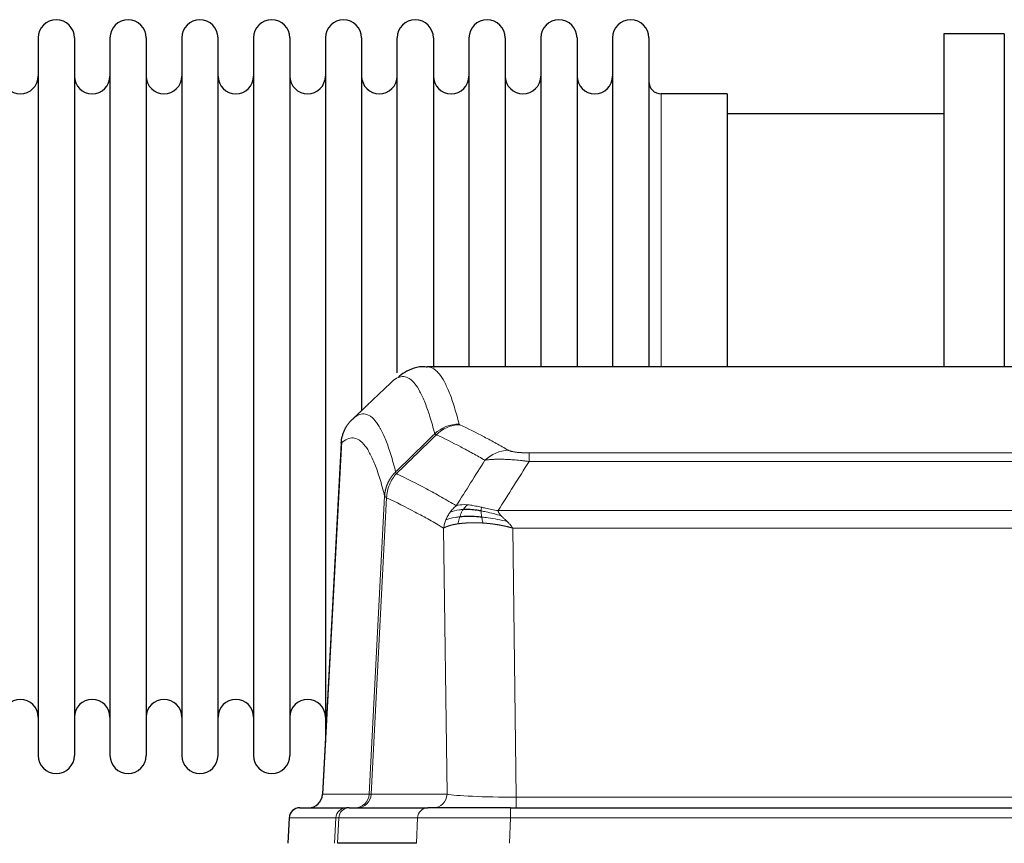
# Model space of a CAD drawing. Header units: inches. Extents: x 0 to 20790, y -12 to 14700.
# Tile 135 of 256: x 3890 to 4167, y 11687 to 11919. Entities that reach past the tile are written whole.
import ezdxf

# ---------------------------------------------------------------- set-up
doc = ezdxf.new("R2010")
doc.units = ezdxf.units.IN
doc.layers.add('1', color=7, linetype='Continuous', true_color=0xffffff)

msp = doc.modelspace()

# ---------------------------------------------------------------- linework, layer by layer
at = {"layer": '1', "color": 2, "linetype": 'Continuous', "lineweight": 25}
for p, q in [((4150.411, 11914.754), (4150.411, 11821.156)), ((4167.411, 11914.754), (4150.411, 11914.754)), ((4167.411, 11914.754), (4167.411, 11821.156)), ((3895.611, 11913.654), (3895.611, 11711.854)), ((3905.811, 11913.654), (3905.811, 11711.854)), ((3915.811, 11913.654), (3915.811, 11711.854)), ((3926.011, 11913.654), (3926.011, 11711.854)), ((3936.011, 11913.654), (3936.011, 11711.854)), ((3946.211, 11711.854), (3946.211, 11913.654)), ((3956.211, 11913.654), (3956.211, 11711.854)), ((3966.411, 11913.654), (3966.411, 11711.854)), ((3976.411, 11913.654), (3976.411, 11812.754)), ((3986.611, 11913.654), (3986.611, 11812.754)), ((3996.611, 11819.475), (3996.611, 11913.654)), ((4006.811, 11913.654), (4006.811, 11820.937)), ((4016.811, 11913.654), (4016.811, 11821.154)), ((4027.011, 11913.654), (4027.011, 11821.154)), ((4037.011, 11913.654), (4037.011, 11821.154)), ((4047.211, 11913.654), (4047.211, 11821.154)), ((4057.211, 11913.654), (4057.211, 11821.154)), ((4067.411, 11913.654), (4067.411, 11821.154)), ((4089.411, 11897.904), (4070.911, 11897.904)), ((4089.411, 11897.904), (4089.411, 11821.15)), ((4150.411, 11892.254), (4089.406, 11892.254)), ((4267.765, 11821.148), (4005.057, 11821.148)), ((3976.411, 11812.754), (3976.411, 11715.532)), ((3986.611, 11812.754), (3986.611, 11808.842)), ((3980.909, 11800.129), (3975.635, 11700.936)), ((3969.264, 11697.148), (3982.375, 11697.148)), ((3983.072, 11697.148), (3982.375, 11697.148)), ((3983.072, 11697.148), (4005.246, 11697.148)), ((4028.501, 11697.148), (4005.246, 11697.148)), ((4028.501, 11697.148), (4244.321, 11697.148)), ((3966.253, 11694.308), (3965.873, 11687.148)), ((4002.046, 11687.148), (3979.792, 11687.148))]:
    msp.add_line(p, q, dxfattribs=at)
at = {"layer": '1', "color": 110, "linetype": 'Continuous', "lineweight": 13}
for p, q in [((4070.911, 11897.904), (4070.911, 11821.15)), ((3980.895, 11799.635), (3975.648, 11700.939)), ((4033.74, 11796.942), (4239.083, 11796.942)), ((4033.74, 11794.525), (4033.74, 11796.942)), ((4239.083, 11794.525), (4033.74, 11794.525)), ((3988.714, 11700.939), (3993.09, 11784.808)), ((3993.647, 11784.331), (3989.295, 11700.939)), ((4025.008, 11780.695), (4247.814, 11780.695)), ((4010.647, 11700.939), (4009.689, 11775.786)), ((4029.121, 11775.796), (4030.09, 11700.113)), ((4243.701, 11775.796), (4029.121, 11775.796)), ((3975.648, 11700.939), (3988.714, 11700.939)), ((3989.295, 11700.939), (4010.647, 11700.939)), ((4030.09, 11700.113), (4242.733, 11700.113)), ((4030.09, 11697.148), (4030.09, 11700.113)), ((4028.501, 11694.305), (4028.501, 11697.148)), ((3966.27, 11694.305), (3965.889, 11687.148)), ((3979.381, 11694.305), (3966.27, 11694.305)), ((3979.007, 11687.148), (3979.381, 11694.305)), ((3980.165, 11694.305), (3979.792, 11687.148)), ((4002.339, 11694.305), (3980.165, 11694.305)), ((4002.046, 11687.148), (4002.339, 11694.305)), ((4028.501, 11694.305), (4028.208, 11687.148)), ((4244.321, 11694.305), (4028.501, 11694.305))]:
    msp.add_line(p, q, dxfattribs=at)
at = {"layer": '1', "color": 2, "linetype": 'Continuous', "lineweight": 25}
for centre, radius, start, end in [((3900.711, 11913.654), 5.1, 0, 180), ((3920.911, 11913.654), 5.1, 0, 180), ((3941.111, 11913.654), 5.1, 0, 180), ((3961.311, 11913.654), 5.1, 0, 180), ((3981.511, 11913.654), 5.1, 0, 180), ((4001.711, 11913.654), 5.1, 0, 180), ((4021.911, 11913.654), 5.1, 0, 180), ((4042.111, 11913.654), 5.1, 0, 180), ((4062.311, 11913.654), 5.1, 0, 180), ((3890.611, 11902.904), 5, 180, 0), ((3910.811, 11902.904), 5, 180, 0), ((3931.011, 11902.904), 5, 180, 0), ((3951.211, 11902.904), 5, 180, 0), ((3971.411, 11902.904), 5, 180, 0), ((3991.611, 11902.904), 5, 180, 0), ((4011.811, 11902.904), 5, 180, 0), ((4032.011, 11902.904), 5, 180, 0), ((4052.211, 11902.904), 5, 180, 0), ((4070.911, 11901.404), 3.5, 180, 270), ((3890.611, 11722.604), 5, 0, 180), ((3910.811, 11722.604), 5, 0, 180), ((3931.011, 11722.604), 5, 0, 180), ((3951.211, 11722.604), 5, 0, 180), ((3971.411, 11722.604), 5, 0, 180), ((3900.711, 11711.854), 5.1, 180, 0), ((3920.911, 11711.854), 5.1, 180, 0), ((3941.111, 11711.854), 5.1, 180, 0), ((3961.311, 11711.854), 5.1, 180, 0), ((3969.249, 11694.148), 3, 90, 176.80547)]:
    msp.add_arc(centre, radius, start, end, dxfattribs=at)
at = {"layer": '1', "color": 110, "linetype": 'Continuous', "lineweight": 13}
for centre, major_axis, ratio, start_param, end_param in [((4014.044, 11795.092), (-9.695, -2.45), 0.9931439, 4.4664808, 5.2238901), ((4014.232, 11794.931), (-4.281, -9.037), 0.9659395, 3.5975691, 4.3432065), ((4027.893, 11787.785), (-4.97, -8.677), 0.9635717, 3.6779385, 4.4208965), ((3984.722, 11701.148), (0, 4), 0.9993908, 3.1415927, 4.6600291), ((3985.419, 11701.148), (0, 4), 0.9702957, 3.1415927, 4.6600291), ((4008.74, 11701.148), (20.038, 0.208), 0.001459, 3.1763609, 3.3855124), ((4006.771, 11701.148), (0, 4), 0.9702957, 3.1415927, 4.6600291), ((4030.01, 11701.148), (-20.002, 0.052), 0.0517476, 0.2535919, 1.5749043), ((3969.264, 11694.148), (0, 3), 0.9993908, 0, 1.5184364), ((3982.375, 11694.148), (0, 3), 0.9993908, 0, 1.5184364), ((3983.072, 11694.148), (0, 3), 0.9702957, 0, 1.5184364), ((4005.246, 11694.148), (0, 3), 0.9702957, 0, 1.5184364), ((4006.393, 11694.148), (-27.029, 0.156), 0.000812, 6.0391366, 6.248288), ((4028.552, 11694.148), (-27.018, 0.123), 0.0058026, 4.7143189, 6.0386286)]:
    msp.add_ellipse(centre, major_axis=major_axis, ratio=ratio, start_param=start_param, end_param=end_param, dxfattribs=at)
at = {"layer": '1', "color": 2, "linetype": 'Continuous', "lineweight": 25}
msp.add_ellipse((3971.655, 11701.148), major_axis=(0, 4), ratio=0.9993908, start_param=3.1415927, end_param=4.6600291, dxfattribs=at)
for points, knots in [([(4005.06, 11821.013), (4004.838, 11821.062), (4002.605, 11821.484), (3999.274, 11820.01), (3997.398, 11818.686), (3996.854, 11818.139)], [0, 0, 0, 0, 0.0680433, 0.6928769, 1, 1, 1, 1]), ([(3980.895, 11799.635), (3980.925, 11800.266), (3981.015, 11800.894), (3981.238, 11801.812), (3981.327, 11802.115), (3981.533, 11802.709), (3981.65, 11803.001), (3981.911, 11803.572), (3982.055, 11803.852), (3982.37, 11804.394), (3982.54, 11804.658), (3982.904, 11805.167), (3983.098, 11805.413), (3983.508, 11805.885), (3983.724, 11806.11), (3983.951, 11806.325)], [0, 0, 0, 0, 0.25, 0.25, 0.375, 0.375, 0.5, 0.5, 0.625, 0.625, 0.75, 0.75, 0.875, 0.875, 1, 1, 1, 1]), ([(4020.409, 11778.863), (4020.12, 11778.89), (4019.834, 11778.914), (4018.7, 11778.997), (4017.876, 11779.032), (4016.312, 11779.05), (4015.57, 11779.034), (4014.652, 11778.982), (4014.429, 11778.967), (4014.211, 11778.949)], [0, 0, 0, 0, 0.125, 0.125, 0.5, 0.5, 0.875, 0.875, 1, 1, 1, 1]), ([(4020.24, 11780.605), (4020.012, 11780.644), (4019.784, 11780.681), (4018.883, 11780.817), (4018.223, 11780.895), (4016.954, 11780.998), (4016.344, 11781.024), (4015.572, 11781.021), (4015.383, 11781.018), (4015.197, 11781.011)], [0, 0, 0, 0, 0.125, 0.125, 0.5, 0.5, 0.875, 0.875, 1, 1, 1, 1])]:
    msp.add_open_spline(points, degree=3, knots=knots, dxfattribs=at)
at = {"layer": '1', "color": 110, "linetype": 'Continuous', "lineweight": 13}
for points, knots in [([(4005.064, 11821.148), (4005.158, 11821.148), (4005.781, 11821.119), (4006.394, 11820.895), (4007.164, 11820.398), (4007.547, 11820.096), (4007.925, 11819.716), (4008.177, 11819.444), (4008.302, 11819.299), (4008.925, 11818.532), (4009.417, 11817.778), (4010.142, 11816.435), (4010.382, 11815.952), (4010.858, 11814.915), (4011.094, 11814.362), (4011.796, 11812.597), (4012.716, 11809.963), (4013.607, 11806.766), (4014.044, 11805.027)], [0, 0, 0, 0, 0.0285171, 0.1904309, 0.1904309, 0.2713878, 0.3118663, 0.3118663, 0.3523447, 0.3523447, 0.5142585, 0.5142585, 0.5952154, 0.5952154, 0.6761724, 0.6761724, 0.8380862, 1, 1, 1, 1]), ([(4007.177, 11802.289), (4006.738, 11804.026), (4005.847, 11807.22), (4004.925, 11809.852), (4004.222, 11811.616), (4003.986, 11812.169), (4003.509, 11813.205), (4003.269, 11813.687), (4002.543, 11815.03), (4002.051, 11815.784), (4001.427, 11816.551), (4001.301, 11816.696), (4001.05, 11816.967), (4000.671, 11817.348), (4000.288, 11817.65), (3999.516, 11818.147), (3998.472, 11818.529), (3996.863, 11818.258), (3995.761, 11817.514), (3995.203, 11817.002)], [0, 0, 0, 0, 0.125, 0.25, 0.25, 0.3125, 0.3125, 0.375, 0.375, 0.5, 0.5, 0.53125, 0.53125, 0.5625, 0.625, 0.625, 0.75, 0.875, 1, 1, 1, 1]), ([(3983.951, 11806.325), (3984.522, 11806.879), (3985.65, 11807.694), (3987.295, 11808.038), (3988.361, 11807.684), (3989.15, 11807.2), (3989.541, 11806.903), (3989.992, 11806.46), (3990.185, 11806.25), (3990.313, 11806.105), (3990.377, 11806.031), (3990.696, 11805.646), (3991.075, 11805.13), (3991.513, 11804.432), (3991.7, 11804.113), (3991.824, 11803.895), (3991.886, 11803.784), (3992.442, 11802.763), (3993.415, 11800.658), (3994.826, 11796.626), (3995.734, 11793.355), (3996.18, 11791.574)], [0, 0, 0, 0, 0.125, 0.25, 0.375, 0.375, 0.4375, 0.46875, 0.484375, 0.484375, 0.5, 0.5, 0.5625, 0.59375, 0.609375, 0.609375, 0.625, 0.625, 0.75, 0.875, 1, 1, 1, 1]), ([(4014.232, 11804.866), (4014.176, 11804.893), (4014.132, 11804.919), (4014.07, 11804.973), (4014.051, 11805), (4014.044, 11805.027)], [0, 0, 0, 0, 0.5, 0.5, 1, 1, 1, 1]), ([(4014.232, 11804.866), (4016.517, 11803.779), (4018.798, 11802.637), (4022.214, 11800.844), (4023.351, 11800.232), (4025.624, 11798.982), (4026.759, 11798.343), (4027.893, 11797.691)], [0, 0, 0, 0, 0.5, 0.5, 0.75, 0.75, 1, 1, 1, 1]), ([(3993.09, 11784.808), (3992.646, 11786.587), (3991.74, 11789.856), (3990.333, 11793.887), (3989.363, 11795.995), (3988.808, 11797.018), (3988.747, 11797.129), (3988.623, 11797.347), (3988.437, 11797.668), (3988, 11798.368), (3987.622, 11798.886), (3987.304, 11799.272), (3987.24, 11799.347), (3987.112, 11799.493), (3986.92, 11799.704), (3986.47, 11800.15), (3986.08, 11800.45), (3985.294, 11800.941), (3984.23, 11801.305), (3982.59, 11800.979), (3981.465, 11800.18), (3980.895, 11799.635)], [0, 0, 0, 0, 0.125, 0.25, 0.375, 0.375, 0.390625, 0.390625, 0.40625, 0.4375, 0.5, 0.5, 0.515625, 0.515625, 0.53125, 0.5625, 0.625, 0.625, 0.75, 0.875, 1, 1, 1, 1]), ([(4021.313, 11794.866), (4020.178, 11795.519), (4019.041, 11796.158), (4016.766, 11797.41), (4015.627, 11798.022), (4012.208, 11799.817), (4009.924, 11800.96), (4007.635, 11802.049)], [0, 0, 0, 0, 0.25, 0.25, 0.5, 0.5, 1, 1, 1, 1]), ([(4033.74, 11796.942), (4033.557, 11796.942), (4033.375, 11796.943), (4033.011, 11796.947), (4032.831, 11796.95), (4032.476, 11796.96), (4032.3, 11796.965), (4031.954, 11796.979), (4031.783, 11796.988), (4031.572, 11797), (4031.53, 11797.002), (4031.446, 11797.007), (4031.322, 11797.015), (4031.2, 11797.023), (4030.961, 11797.041), (4030.654, 11797.067), (4030.366, 11797.098), (4030.193, 11797.118), (4030.159, 11797.122), (4030.091, 11797.131), (4030.057, 11797.135), (4029.957, 11797.148), (4029.892, 11797.157), (4029.703, 11797.184), (4029.583, 11797.202), (4029.357, 11797.241), (4029.25, 11797.261), (4029.047, 11797.302), (4028.951, 11797.323), (4028.838, 11797.35), (4028.816, 11797.356), (4028.772, 11797.367), (4028.751, 11797.372), (4028.687, 11797.389), (4028.646, 11797.4), (4028.527, 11797.433), (4028.454, 11797.456), (4028.317, 11797.502), (4028.253, 11797.525), (4028.077, 11797.595), (4027.977, 11797.643), (4027.893, 11797.691)], [0, 0, 0, 0, 0.0625, 0.0625, 0.125, 0.125, 0.1875, 0.1875, 0.25, 0.25, 0.265625, 0.265625, 0.28125, 0.3125, 0.3125, 0.375, 0.4375, 0.4375, 0.453125, 0.453125, 0.46875, 0.46875, 0.5, 0.5, 0.5625, 0.5625, 0.625, 0.625, 0.6875, 0.6875, 0.703125, 0.703125, 0.71875, 0.71875, 0.75, 0.75, 0.8125, 0.8125, 0.875, 0.875, 1, 1, 1, 1]), ([(4033.74, 11794.525), (4033.405, 11794.568), (4033.072, 11794.609), (4032.409, 11794.687), (4032.081, 11794.724), (4031.105, 11794.828), (4030.467, 11794.889), (4029.764, 11794.947), (4029.686, 11794.953), (4029.531, 11794.966), (4029.454, 11794.972), (4029.222, 11794.989), (4029.069, 11795.001), (4028.615, 11795.032), (4028.02, 11795.07), (4027.447, 11795.098), (4027.026, 11795.115), (4026.817, 11795.123), (4026.612, 11795.129), (4026.475, 11795.133), (4026.408, 11795.135), (4025.802, 11795.15), (4025.294, 11795.154), (4024.575, 11795.146), (4024.342, 11795.141), (4024.004, 11795.13), (4023.893, 11795.126), (4023.674, 11795.116), (4023.567, 11795.111), (4023.04, 11795.081), (4022.652, 11795.049), (4021.937, 11794.969), (4021.61, 11794.922), (4021.313, 11794.866)], [0, 0, 0, 0, 0.0625, 0.0625, 0.125, 0.125, 0.25, 0.25, 0.265625, 0.265625, 0.28125, 0.28125, 0.3125, 0.3125, 0.375, 0.4375, 0.4375, 0.46875, 0.484375, 0.484375, 0.5, 0.5, 0.625, 0.625, 0.6875, 0.6875, 0.71875, 0.71875, 0.75, 0.75, 0.875, 0.875, 1, 1, 1, 1]), ([(3993.09, 11784.808), (3993.091, 11784.825), (3993.093, 11784.859), (3993.096, 11784.909), (3993.1, 11784.96), (3993.103, 11785.011), (3993.107, 11785.061), (3993.111, 11785.112), (3993.115, 11785.162), (3993.12, 11785.213), (3993.125, 11785.264), (3993.13, 11785.314), (3993.135, 11785.365), (3993.141, 11785.415), (3993.147, 11785.466), (3993.153, 11785.516), (3993.159, 11785.566), (3993.166, 11785.617), (3993.173, 11785.667), (3993.18, 11785.717), (3993.187, 11785.768), (3993.195, 11785.818), (3993.203, 11785.868), (3993.211, 11785.918), (3993.219, 11785.968), (3993.228, 11786.018), (3993.237, 11786.068), (3993.246, 11786.118), (3993.255, 11786.168), (3993.265, 11786.218), (3993.275, 11786.268), (3993.285, 11786.318), (3993.295, 11786.367), (3993.306, 11786.417), (3993.317, 11786.467), (3993.328, 11786.516), (3993.339, 11786.566), (3993.351, 11786.615), (3993.363, 11786.665), (3993.375, 11786.714), (3993.387, 11786.763), (3993.4, 11786.812), (3993.412, 11786.862), (3993.426, 11786.911), (3993.439, 11786.96), (3993.453, 11787.009), (3993.466, 11787.057), (3993.48, 11787.106), (3993.495, 11787.155), (3993.509, 11787.204), (3993.524, 11787.252), (3993.539, 11787.301), (3993.555, 11787.349), (3993.57, 11787.397), (3993.586, 11787.446), (3993.602, 11787.494), (3993.618, 11787.542), (3993.635, 11787.59), (3993.651, 11787.638), (3993.668, 11787.686), (3993.686, 11787.733), (3993.703, 11787.781), (3993.721, 11787.829), (3993.739, 11787.876), (3993.757, 11787.924), (3993.775, 11787.971), (3993.794, 11788.018), (3993.813, 11788.065), (3993.832, 11788.112), (3993.852, 11788.159), (3993.871, 11788.206), (3993.891, 11788.253), (3993.911, 11788.299), (3993.931, 11788.346), (3993.952, 11788.392), (3993.973, 11788.439), (3994, 11788.498), (3994.034, 11788.571), (3994.074, 11788.657), (3994.116, 11788.743), (3994.158, 11788.828), (3994.202, 11788.913), (3994.246, 11788.998), (3994.291, 11789.082), (3994.336, 11789.165), (3994.382, 11789.248), (3994.43, 11789.331), (3994.478, 11789.413), (3994.526, 11789.495), (3994.576, 11789.576), (3994.626, 11789.657), (3994.677, 11789.738), (3994.728, 11789.818), (3994.781, 11789.897), (3994.834, 11789.976), (3994.888, 11790.054), (3994.943, 11790.132), (3994.998, 11790.21), (3995.054, 11790.287), (3995.111, 11790.363), (3995.168, 11790.439), (3995.226, 11790.514), (3995.285, 11790.589), (3995.345, 11790.663), (3995.405, 11790.737), (3995.466, 11790.81), (3995.528, 11790.882), (3995.59, 11790.954), (3995.653, 11791.025), (3995.717, 11791.096), (3995.781, 11791.166), (3995.846, 11791.236), (3995.911, 11791.305), (3995.977, 11791.373), (3996.044, 11791.44), (3996.112, 11791.508), (3996.157, 11791.552), (3996.18, 11791.574)], [0, 0, 0, 0, 0.0066687, 0.0133374, 0.0200061, 0.0266746, 0.0333432, 0.0400116, 0.0466801, 0.0533484, 0.0600168, 0.066685, 0.0733532, 0.0800214, 0.0866895, 0.0933575, 0.1000255, 0.1066935, 0.1133614, 0.1200292, 0.126697, 0.1333647, 0.1400324, 0.1467001, 0.1533676, 0.1600352, 0.1667026, 0.1733701, 0.1800374, 0.1867047, 0.193372, 0.2000392, 0.2067064, 0.2133735, 0.2200405, 0.2267075, 0.2333745, 0.2400414, 0.2467082, 0.253375, 0.2600418, 0.2667085, 0.2733751, 0.2800417, 0.2867082, 0.2933747, 0.3000412, 0.3067075, 0.3133739, 0.3200401, 0.3267064, 0.3333725, 0.3400387, 0.3467047, 0.3533708, 0.3600367, 0.3667026, 0.3733685, 0.3800343, 0.3867001, 0.3933658, 0.4000315, 0.4066971, 0.4133626, 0.4200281, 0.4266936, 0.433359, 0.4400243, 0.4466896, 0.4533549, 0.4600201, 0.4666852, 0.4733503, 0.4800154, 0.4866804, 0.4933453, 0.5000102, 0.5125098, 0.5250093, 0.5375088, 0.5500082, 0.5625077, 0.5750071, 0.5875066, 0.600006, 0.6125054, 0.6250049, 0.6375043, 0.6500037, 0.6625032, 0.6750026, 0.6875021, 0.7000016, 0.7125011, 0.7250006, 0.7375001, 0.7499997, 0.7624993, 0.7749989, 0.7874985, 0.7999982, 0.812498, 0.8249977, 0.8374975, 0.8499974, 0.8624973, 0.8749972, 0.8874972, 0.8999973, 0.9124974, 0.9249976, 0.9374978, 0.9499981, 0.9624985, 0.9749989, 0.9874994, 1, 1, 1, 1]), ([(3993.647, 11784.331), (3993.668, 11784.962), (3993.746, 11785.59), (3994.009, 11786.819), (3994.195, 11787.419), (3994.667, 11788.571), (3994.952, 11789.124), (3995.61, 11790.161), (3995.983, 11790.646), (3996.392, 11791.091)], [0, 0, 0, 0, 0.25, 0.25, 0.5, 0.5, 0.75, 0.75, 1, 1, 1, 1]), ([(3996.392, 11791.091), (3996.317, 11791.179), (3996.274, 11791.276), (3996.216, 11791.449), (3996.201, 11791.525), (3996.18, 11791.574)], [0, 0, 0, 0, 0.5, 0.5, 1, 1, 1, 1]), ([(3996.392, 11791.091), (3999.214, 11789.752), (4002.03, 11788.331), (4006.243, 11786.076), (4007.646, 11785.304), (4010.448, 11783.719), (4011.848, 11782.906), (4013.246, 11782.072)], [0, 0, 0, 0, 0.5, 0.5, 0.75, 0.75, 1, 1, 1, 1]), ([(3993.647, 11784.331), (3993.642, 11784.334), (3993.632, 11784.341), (3993.616, 11784.351), (3993.601, 11784.36), (3993.586, 11784.37), (3993.571, 11784.38), (3993.555, 11784.39), (3993.54, 11784.399), (3993.525, 11784.409), (3993.509, 11784.419), (3993.494, 11784.429), (3993.478, 11784.439), (3993.463, 11784.449), (3993.448, 11784.459), (3993.433, 11784.469), (3993.417, 11784.479), (3993.402, 11784.489), (3993.388, 11784.499), (3993.373, 11784.509), (3993.358, 11784.52), (3993.344, 11784.53), (3993.329, 11784.54), (3993.315, 11784.55), (3993.302, 11784.56), (3993.288, 11784.571), (3993.275, 11784.581), (3993.254, 11784.597), (3993.228, 11784.619), (3993.2, 11784.645), (3993.176, 11784.669), (3993.157, 11784.691), (3993.141, 11784.711), (3993.128, 11784.729), (3993.118, 11784.745), (3993.11, 11784.759), (3993.104, 11784.772), (3993.099, 11784.782), (3993.096, 11784.791), (3993.094, 11784.798), (3993.092, 11784.803), (3993.091, 11784.806), (3993.091, 11784.807), (3993.09, 11784.808)], [0, 0, 0, 0, 0.0155037, 0.0313049, 0.0474035, 0.0637997, 0.0804935, 0.097485, 0.1147743, 0.1323613, 0.1502462, 0.1684289, 0.1869096, 0.2056883, 0.224765, 0.2441397, 0.2638126, 0.2837835, 0.3040527, 0.32462, 0.3454856, 0.3666494, 0.3881116, 0.409872, 0.4319308, 0.454288, 0.4769435, 0.4998975, 0.5635611, 0.6228928, 0.6778927, 0.7285606, 0.7748966, 0.8169007, 0.8545729, 0.8879131, 0.9169214, 0.9415977, 0.9619421, 0.9779545, 0.989635, 0.9969835, 1, 1, 1, 1]), ([(4009.689, 11775.786), (4008.359, 11776.573), (4007.026, 11777.341), (4004.358, 11778.839), (4003.023, 11779.57), (3999.012, 11781.706), (3996.332, 11783.056), (3993.647, 11784.331)], [0, 0, 0, 0, 0.25, 0.25, 0.5, 0.5, 1, 1, 1, 1]), ([(4011.539, 11780.265), (4011.785, 11780.596), (4012.051, 11780.913), (4012.621, 11781.517), (4012.925, 11781.804), (4013.246, 11782.072)], [0, 0, 0, 0, 0.5, 0.5, 1, 1, 1, 1]), ([(4016.421, 11782.334), (4016.122, 11782.359), (4015.832, 11782.375), (4014.705, 11782.391), (4013.939, 11782.297), (4013.246, 11782.072)], [0, 0, 0, 0, 0.25, 0.25, 1, 1, 1, 1]), ([(4015.197, 11781.011), (4015.296, 11781.161), (4015.397, 11781.303), (4015.654, 11781.631), (4015.811, 11781.805), (4016.122, 11782.106), (4016.275, 11782.232), (4016.421, 11782.334)], [0, 0, 0, 0, 0.25, 0.25, 0.625, 0.625, 1, 1, 1, 1]), ([(4020.391, 11781.638), (4020.21, 11781.678), (4020.032, 11781.718), (4019.325, 11781.871), (4018.81, 11781.978), (4017.816, 11782.159), (4017.337, 11782.234), (4016.722, 11782.305), (4016.571, 11782.321), (4016.421, 11782.334)], [0, 0, 0, 0, 0.125, 0.125, 0.5, 0.5, 0.875, 0.875, 1, 1, 1, 1]), ([(4020.24, 11780.605), (4020.239, 11780.729), (4020.24, 11780.845), (4020.254, 11781.11), (4020.27, 11781.248), (4020.318, 11781.477), (4020.35, 11781.569), (4020.391, 11781.638)], [0, 0, 0, 0, 0.25, 0.25, 0.625, 0.625, 1, 1, 1, 1]), ([(4025.008, 11780.695), (4023.788, 11780.884), (4022.612, 11781.14), (4021.118, 11781.475), (4020.751, 11781.558), (4020.391, 11781.638)], [0, 0, 0, 0, 0.75, 0.75, 1, 1, 1, 1]), ([(4010.328, 11778.125), (4010.485, 11778.501), (4010.665, 11778.869), (4011.069, 11779.584), (4011.293, 11779.931), (4011.539, 11780.265)], [0, 0, 0, 0, 0.5, 0.5, 1, 1, 1, 1]), ([(4014.211, 11778.949), (4013.776, 11778.913), (4013.366, 11778.867), (4011.836, 11778.65), (4010.941, 11778.41), (4010.328, 11778.125)], [0, 0, 0, 0, 0.25, 0.25, 1, 1, 1, 1]), ([(4015.197, 11781.011), (4014.825, 11780.998), (4014.469, 11780.973), (4013.108, 11780.821), (4012.237, 11780.596), (4011.539, 11780.265)], [0, 0, 0, 0, 0.25, 0.25, 1, 1, 1, 1]), ([(4013.721, 11776.987), (4013.757, 11777.188), (4013.799, 11777.411), (4013.905, 11777.89), (4013.967, 11778.146), (4014.093, 11778.587), (4014.149, 11778.767), (4014.211, 11778.949)], [0, 0, 0, 0, 0.375, 0.375, 0.75, 0.75, 1, 1, 1, 1]), ([(4014.211, 11778.949), (4014.242, 11779.039), (4014.274, 11779.13), (4014.409, 11779.494), (4014.522, 11779.766), (4014.771, 11780.291), (4014.907, 11780.544), (4015.099, 11780.859), (4015.148, 11780.936), (4015.197, 11781.011)], [0, 0, 0, 0, 0.125, 0.125, 0.5, 0.5, 0.875, 0.875, 1, 1, 1, 1]), ([(4025.879, 11779.251), (4024.469, 11779.673), (4023.032, 11780.049), (4021.162, 11780.439), (4020.698, 11780.527), (4020.24, 11780.605)], [0, 0, 0, 0, 0.75, 0.75, 1, 1, 1, 1]), ([(4020.409, 11778.863), (4020.397, 11778.941), (4020.385, 11779.018), (4020.341, 11779.328), (4020.312, 11779.56), (4020.268, 11780.004), (4020.253, 11780.217), (4020.243, 11780.48), (4020.241, 11780.543), (4020.24, 11780.605)], [0, 0, 0, 0, 0.125, 0.125, 0.5, 0.5, 0.875, 0.875, 1, 1, 1, 1]), ([(4020.724, 11777.213), (4020.69, 11777.375), (4020.651, 11777.561), (4020.569, 11777.964), (4020.526, 11778.18), (4020.459, 11778.555), (4020.433, 11778.709), (4020.409, 11778.863)], [0, 0, 0, 0, 0.375, 0.375, 0.75, 0.75, 1, 1, 1, 1]), ([(4027.55, 11777.633), (4025.778, 11778.085), (4023.949, 11778.431), (4021.575, 11778.744), (4020.987, 11778.81), (4020.409, 11778.863)], [0, 0, 0, 0, 0.75, 0.75, 1, 1, 1, 1]), ([(4025.879, 11779.251), (4025.761, 11779.378), (4025.651, 11779.504), (4025.402, 11779.813), (4025.277, 11779.995), (4025.091, 11780.351), (4025.03, 11780.525), (4025.008, 11780.695)], [0, 0, 0, 0, 0.25, 0.25, 0.625, 0.625, 1, 1, 1, 1]), ([(4027.55, 11777.633), (4027.477, 11777.704), (4027.403, 11777.775), (4027.106, 11778.057), (4026.885, 11778.263), (4026.457, 11778.667), (4026.252, 11778.865), (4026, 11779.123), (4025.938, 11779.187), (4025.879, 11779.251)], [0, 0, 0, 0, 0.125, 0.125, 0.5, 0.5, 0.875, 0.875, 1, 1, 1, 1]), ([(4009.689, 11775.786), (4009.746, 11776.183), (4009.829, 11776.578), (4010.042, 11777.36), (4010.173, 11777.746), (4010.328, 11778.125)], [0, 0, 0, 0, 0.5, 0.5, 1, 1, 1, 1]), ([(4013.721, 11776.987), (4013.709, 11776.986), (4013.686, 11776.982), (4013.651, 11776.977), (4013.616, 11776.972), (4013.58, 11776.966), (4013.544, 11776.961), (4013.507, 11776.955), (4013.47, 11776.949), (4013.433, 11776.943), (4013.395, 11776.937), (4013.357, 11776.93), (4013.319, 11776.924), (4013.28, 11776.917), (4013.241, 11776.911), (4013.201, 11776.904), (4013.162, 11776.897), (4013.121, 11776.89), (4013.081, 11776.883), (4013.04, 11776.875), (4012.999, 11776.868), (4012.958, 11776.86), (4012.916, 11776.852), (4012.874, 11776.844), (4012.832, 11776.836), (4012.79, 11776.828), (4012.747, 11776.819), (4012.704, 11776.811), (4012.661, 11776.802), (4012.618, 11776.793), (4012.574, 11776.784), (4012.53, 11776.775), (4012.486, 11776.766), (4012.442, 11776.756), (4012.397, 11776.747), (4012.353, 11776.737), (4012.308, 11776.727), (4012.263, 11776.717), (4012.218, 11776.706), (4012.172, 11776.696), (4012.127, 11776.685), (4012.081, 11776.675), (4012.036, 11776.664), (4011.99, 11776.653), (4011.944, 11776.641), (4011.898, 11776.63), (4011.852, 11776.618), (4011.806, 11776.607), (4011.76, 11776.595), (4011.714, 11776.582), (4011.668, 11776.57), (4011.621, 11776.558), (4011.575, 11776.545), (4011.529, 11776.532), (4011.483, 11776.519), (4011.437, 11776.506), (4011.39, 11776.493), (4011.344, 11776.479), (4011.298, 11776.466), (4011.252, 11776.452), (4011.206, 11776.438), (4011.161, 11776.423), (4011.115, 11776.409), (4011.069, 11776.394), (4011.024, 11776.38), (4010.978, 11776.365), (4010.933, 11776.349), (4010.888, 11776.334), (4010.844, 11776.319), (4010.799, 11776.303), (4010.755, 11776.287), (4010.71, 11776.271), (4010.666, 11776.255), (4010.623, 11776.238), (4010.579, 11776.221), (4010.536, 11776.205), (4010.493, 11776.188), (4010.451, 11776.17), (4010.409, 11776.153), (4010.367, 11776.135), (4010.325, 11776.118), (4010.284, 11776.1), (4010.244, 11776.081), (4010.203, 11776.063), (4010.163, 11776.044), (4010.124, 11776.026), (4010.085, 11776.007), (4010.046, 11775.988), (4010.008, 11775.968), (4009.97, 11775.949), (4009.933, 11775.929), (4009.897, 11775.909), (4009.861, 11775.889), (4009.825, 11775.869), (4009.79, 11775.849), (4009.756, 11775.828), (4009.722, 11775.807), (4009.7, 11775.793), (4009.689, 11775.786)], [0, 0, 0, 0, 0.0060657, 0.012223, 0.0184718, 0.0248123, 0.0312443, 0.0377679, 0.0443831, 0.0510899, 0.0578883, 0.0647782, 0.0717598, 0.0788329, 0.0859977, 0.093254, 0.1006019, 0.1080414, 0.1155725, 0.1231952, 0.1309095, 0.1387154, 0.1466129, 0.1546019, 0.1626826, 0.1708549, 0.1791188, 0.1874742, 0.1959213, 0.20446, 0.2130903, 0.2218121, 0.2306256, 0.2395307, 0.2485274, 0.2576156, 0.2667955, 0.276067, 0.2854301, 0.2948848, 0.3044311, 0.314069, 0.3237985, 0.3336196, 0.3435324, 0.3535367, 0.3636326, 0.3738202, 0.3840993, 0.3944701, 0.4049324, 0.4154864, 0.426132, 0.4368691, 0.4476979, 0.4586183, 0.4696303, 0.480734, 0.4919292, 0.503216, 0.5145945, 0.5260645, 0.5376262, 0.5492795, 0.5610244, 0.5728609, 0.584789, 0.5968087, 0.60892, 0.621123, 0.6334175, 0.6458037, 0.6582815, 0.6708509, 0.6835119, 0.6962645, 0.7091087, 0.7220445, 0.735072, 0.748191, 0.7614017, 0.774704, 0.7880979, 0.8015834, 0.8151605, 0.8288293, 0.8425896, 0.8564416, 0.8703852, 0.8844204, 0.8985472, 0.9127656, 0.9270756, 0.9414773, 0.9559705, 0.9705554, 0.9852319, 1, 1, 1, 1]), ([(4020.724, 11777.213), (4020.702, 11777.214), (4020.658, 11777.217), (4020.592, 11777.221), (4020.526, 11777.225), (4020.46, 11777.229), (4020.394, 11777.232), (4020.328, 11777.236), (4020.261, 11777.239), (4020.195, 11777.243), (4020.129, 11777.246), (4020.062, 11777.249), (4019.996, 11777.252), (4019.929, 11777.255), (4019.863, 11777.258), (4019.796, 11777.261), (4019.73, 11777.263), (4019.663, 11777.266), (4019.596, 11777.268), (4019.529, 11777.27), (4019.463, 11777.272), (4019.396, 11777.274), (4019.329, 11777.276), (4019.262, 11777.278), (4019.195, 11777.28), (4019.128, 11777.281), (4019.061, 11777.283), (4018.994, 11777.284), (4018.927, 11777.285), (4018.86, 11777.287), (4018.793, 11777.288), (4018.726, 11777.288), (4018.659, 11777.289), (4018.592, 11777.29), (4018.525, 11777.29), (4018.458, 11777.291), (4018.39, 11777.291), (4018.323, 11777.291), (4018.256, 11777.291), (4018.189, 11777.291), (4018.122, 11777.291), (4018.055, 11777.291), (4017.988, 11777.29), (4017.921, 11777.29), (4017.854, 11777.289), (4017.787, 11777.289), (4017.72, 11777.288), (4017.653, 11777.287), (4017.586, 11777.285), (4017.519, 11777.284), (4017.452, 11777.283), (4017.385, 11777.281), (4017.318, 11777.28), (4017.251, 11777.278), (4017.185, 11777.276), (4017.118, 11777.274), (4017.051, 11777.272), (4016.985, 11777.27), (4016.918, 11777.267), (4016.852, 11777.265), (4016.785, 11777.262), (4016.719, 11777.26), (4016.653, 11777.257), (4016.586, 11777.254), (4016.52, 11777.251), (4016.454, 11777.248), (4016.388, 11777.244), (4016.322, 11777.241), (4016.256, 11777.237), (4016.19, 11777.233), (4016.125, 11777.229), (4016.059, 11777.226), (4015.994, 11777.221), (4015.928, 11777.217), (4015.863, 11777.213), (4015.798, 11777.208), (4015.732, 11777.204), (4015.667, 11777.199), (4015.602, 11777.194), (4015.538, 11777.189), (4015.473, 11777.184), (4015.408, 11777.179), (4015.344, 11777.173), (4015.28, 11777.168), (4015.215, 11777.162), (4015.151, 11777.156), (4015.087, 11777.15), (4015.024, 11777.144), (4014.96, 11777.138), (4014.896, 11777.132), (4014.833, 11777.125), (4014.77, 11777.119), (4014.707, 11777.112), (4014.644, 11777.105), (4014.581, 11777.098), (4014.518, 11777.091), (4014.456, 11777.084), (4014.394, 11777.077), (4014.332, 11777.069), (4014.27, 11777.062), (4014.208, 11777.054), (4014.146, 11777.046), (4014.085, 11777.038), (4014.024, 11777.03), (4013.963, 11777.022), (4013.902, 11777.013), (4013.841, 11777.005), (4013.781, 11776.996), (4013.741, 11776.99), (4013.721, 11776.987)], [0, 0, 0, 0, 0.0082024, 0.0164263, 0.0246716, 0.0329384, 0.0412265, 0.0495362, 0.0578672, 0.0662198, 0.0745938, 0.0829892, 0.0914062, 0.0998446, 0.1083045, 0.1167859, 0.1252887, 0.1338131, 0.1423589, 0.1509263, 0.1595151, 0.1681255, 0.1767574, 0.1854108, 0.1940858, 0.2027822, 0.2115002, 0.2202398, 0.2290008, 0.2377835, 0.2465876, 0.2554134, 0.2642606, 0.2731295, 0.2820199, 0.2909319, 0.2998654, 0.3088206, 0.3177973, 0.3267956, 0.3358154, 0.3448569, 0.35392, 0.3630047, 0.3721109, 0.3812388, 0.3903883, 0.3995594, 0.4087522, 0.4179665, 0.4272025, 0.4364601, 0.4457393, 0.4550402, 0.4643627, 0.4737069, 0.4830727, 0.4924601, 0.5018692, 0.5113, 0.5207524, 0.5302265, 0.5397222, 0.5492397, 0.5587788, 0.5683395, 0.577922, 0.5875261, 0.5971519, 0.6067994, 0.6164686, 0.6261595, 0.6358721, 0.6456064, 0.6553624, 0.6651401, 0.6749395, 0.6847606, 0.6946034, 0.704468, 0.7143542, 0.7242622, 0.734192, 0.7441434, 0.7541166, 0.7641115, 0.7741282, 0.7841666, 0.7942268, 0.8043087, 0.8144123, 0.8245377, 0.8346848, 0.8448538, 0.8550444, 0.8652568, 0.875491, 0.885747, 0.8960247, 0.9063242, 0.9166455, 0.9269886, 0.9373534, 0.9477401, 0.9581485, 0.9685787, 0.9790306, 0.9895044, 1, 1, 1, 1]), ([(4029.121, 11775.796), (4029.099, 11775.803), (4029.055, 11775.815), (4028.989, 11775.834), (4028.922, 11775.852), (4028.855, 11775.87), (4028.789, 11775.889), (4028.722, 11775.907), (4028.655, 11775.925), (4028.588, 11775.943), (4028.52, 11775.96), (4028.453, 11775.978), (4028.386, 11775.996), (4028.318, 11776.013), (4028.251, 11776.031), (4028.183, 11776.048), (4028.115, 11776.065), (4028.047, 11776.082), (4027.979, 11776.099), (4027.911, 11776.116), (4027.843, 11776.133), (4027.775, 11776.149), (4027.706, 11776.166), (4027.638, 11776.182), (4027.569, 11776.198), (4027.501, 11776.215), (4027.432, 11776.231), (4027.363, 11776.247), (4027.294, 11776.262), (4027.225, 11776.278), (4027.156, 11776.294), (4027.087, 11776.309), (4027.018, 11776.325), (4026.949, 11776.34), (4026.879, 11776.355), (4026.81, 11776.37), (4026.74, 11776.385), (4026.67, 11776.4), (4026.601, 11776.415), (4026.531, 11776.429), (4026.461, 11776.444), (4026.391, 11776.458), (4026.321, 11776.473), (4026.251, 11776.487), (4026.181, 11776.501), (4026.11, 11776.515), (4026.04, 11776.529), (4025.97, 11776.542), (4025.899, 11776.556), (4025.829, 11776.569), (4025.758, 11776.583), (4025.687, 11776.596), (4025.616, 11776.609), (4025.546, 11776.622), (4025.475, 11776.635), (4025.404, 11776.648), (4025.333, 11776.66), (4025.262, 11776.673), (4025.191, 11776.685), (4025.12, 11776.697), (4025.048, 11776.71), (4024.977, 11776.722), (4024.906, 11776.734), (4024.834, 11776.745), (4024.763, 11776.757), (4024.692, 11776.769), (4024.62, 11776.78), (4024.548, 11776.791), (4024.477, 11776.803), (4024.405, 11776.814), (4024.334, 11776.825), (4024.262, 11776.835), (4024.19, 11776.846), (4024.118, 11776.857), (4024.046, 11776.867), (4023.974, 11776.878), (4023.902, 11776.888), (4023.831, 11776.898), (4023.759, 11776.908), (4023.686, 11776.918), (4023.614, 11776.927), (4023.542, 11776.937), (4023.47, 11776.947), (4023.398, 11776.956), (4023.326, 11776.965), (4023.254, 11776.974), (4023.182, 11776.983), (4023.109, 11776.992), (4023.037, 11777.001), (4022.965, 11777.009), (4022.892, 11777.018), (4022.82, 11777.026), (4022.748, 11777.034), (4022.676, 11777.043), (4022.603, 11777.051), (4022.531, 11777.058), (4022.459, 11777.066), (4022.386, 11777.074), (4022.314, 11777.081), (4022.241, 11777.089), (4022.169, 11777.096), (4022.097, 11777.103), (4022.024, 11777.11), (4021.952, 11777.117), (4021.88, 11777.123), (4021.807, 11777.13), (4021.735, 11777.136), (4021.663, 11777.143), (4021.59, 11777.149), (4021.518, 11777.155), (4021.446, 11777.161), (4021.373, 11777.167), (4021.301, 11777.172), (4021.229, 11777.178), (4021.157, 11777.183), (4021.084, 11777.188), (4021.012, 11777.194), (4020.94, 11777.199), (4020.868, 11777.203), (4020.796, 11777.208), (4020.748, 11777.211), (4020.724, 11777.213)], [0, 0, 0, 0, 0.007775, 0.0155603, 0.0233558, 0.0311618, 0.038978, 0.0468046, 0.0546416, 0.0624889, 0.0703466, 0.0782147, 0.0860931, 0.093982, 0.1018813, 0.109791, 0.1177112, 0.1256417, 0.1335828, 0.1415343, 0.1494962, 0.1574687, 0.1654516, 0.173445, 0.1814489, 0.1894634, 0.1974883, 0.2055238, 0.2135699, 0.2216264, 0.2296936, 0.2377713, 0.2458596, 0.2539585, 0.2620679, 0.270188, 0.2783187, 0.28646, 0.2946119, 0.3027745, 0.3109477, 0.3191316, 0.3273261, 0.3355314, 0.3437472, 0.3519738, 0.3602111, 0.3684591, 0.3767178, 0.3849872, 0.3932673, 0.4015582, 0.4098598, 0.4181722, 0.4264954, 0.4348293, 0.443174, 0.4515295, 0.4598958, 0.4682728, 0.4766607, 0.4850594, 0.493469, 0.5018893, 0.5103206, 0.5187626, 0.5272155, 0.5356793, 0.544154, 0.5526395, 0.561136, 0.5696433, 0.5781615, 0.5866906, 0.5952307, 0.6037817, 0.6123436, 0.6209165, 0.6295003, 0.638095, 0.6467007, 0.6553174, 0.6639451, 0.6725838, 0.6812334, 0.6898941, 0.6985657, 0.7072484, 0.7159421, 0.7246468, 0.7333625, 0.7420893, 0.7508272, 0.759576, 0.768336, 0.777107, 0.7858891, 0.7946823, 0.8034866, 0.812302, 0.8211284, 0.829966, 0.8388147, 0.8476746, 0.8565455, 0.8654276, 0.8743209, 0.8832252, 0.8921408, 0.9010675, 0.9100054, 0.9189544, 0.9279147, 0.9368861, 0.9458688, 0.9548626, 0.9638676, 0.9728839, 0.9819114, 0.9909501, 1, 1, 1, 1]), ([(4029.121, 11775.796), (4028.969, 11776.042), (4028.793, 11776.282), (4028.41, 11776.748), (4028.203, 11776.975), (4027.845, 11777.344), (4027.698, 11777.49), (4027.55, 11777.633)], [0, 0, 0, 0, 0.375, 0.375, 0.75, 0.75, 1, 1, 1, 1])]:
    msp.add_open_spline(points, degree=3, knots=knots, dxfattribs=at)
at = {"layer": '1', "color": 2, "linetype": 'Continuous', "lineweight": 25}
for points, degree in [([(3995.203, 11817.002), (3992.955, 11814.87), (3990.707, 11812.738), (3988.461, 11810.606)], 3), ([(3988.461, 11810.606), (3983.952, 11806.327)], 1)]:
    msp.add_open_spline(points, degree=degree, dxfattribs=at)
at = {"layer": '1', "color": 110, "linetype": 'Continuous', "lineweight": 13}
for points in [[(3996.18, 11791.574), (3999.845, 11795.146), (4003.511, 11798.717), (4007.177, 11802.289)], [(4007.635, 11802.049), (4003.887, 11798.396), (4000.139, 11794.744), (3996.392, 11791.091)], [(4007.635, 11802.049), (4007.523, 11802.101), (4007.334, 11802.192), (4007.217, 11802.261), (4007.177, 11802.289)], [(4013.246, 11782.072), (4015.92, 11786.341), (4018.609, 11790.606), (4021.313, 11794.866)], [(4033.74, 11794.525), (4030.812, 11789.92), (4027.901, 11785.31), (4025.008, 11780.695)]]:
    msp.add_open_spline(points, degree=3, dxfattribs=at)

doc.saveas('drawing.dxf')
